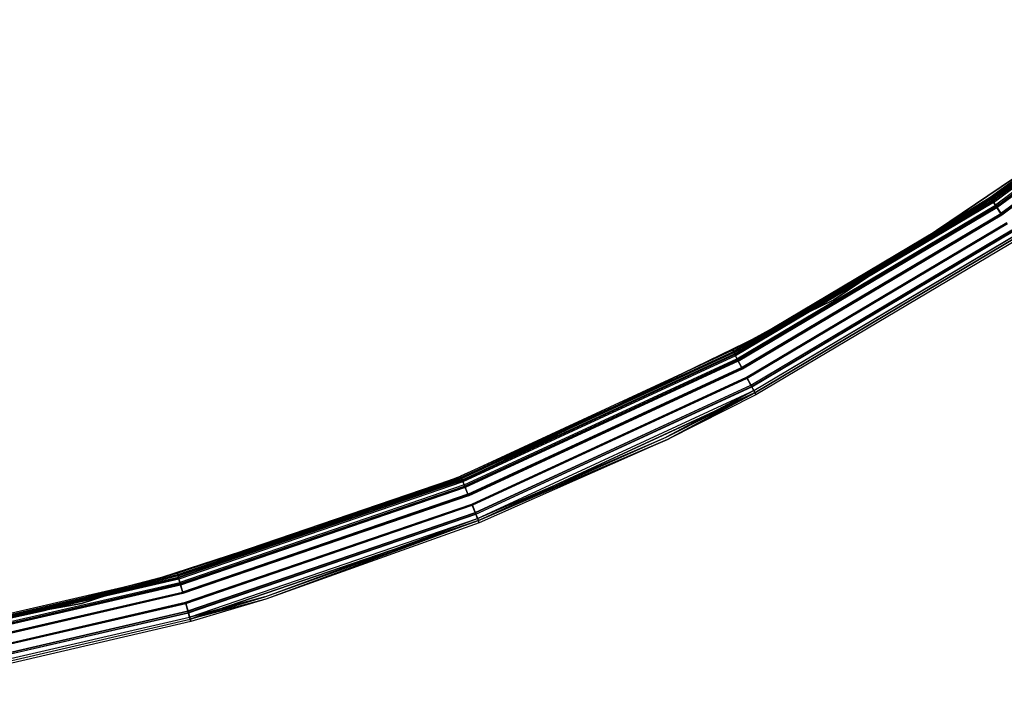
# Model space of a CAD drawing. Extents: x 3 to 49, y 3 to 103.
# Tile 47 of 101: x 31.02 to 38.65, y 3.46 to 8.65. Entities that reach past the tile are written whole.
import ezdxf

# ---------------------------------------------------------------- set-up
doc = ezdxf.new("R2010")
doc.units = 0
doc.header["$LTSCALE"] = 2.54
doc.layers.get('0').update_dxf_attribs({"linetype": 'CONTINUOUS'})

# ---------------------------------------------------------------- blocks, each defined once
blk = doc.blocks.new('HOTEL-MOOD-11782-11790_STL')
at = {"color": 0}
for p, q in [((40.4134, 8.6522, 122.6863), (38.5492, 7.2664, 122.6863)), ((40.4134, 8.6522, 122.6863), (38.5492, 7.2664, 122.6863)), ((40.418, 8.6465, 152.7797), (38.5533, 7.2603, 152.7797)), ((40.418, 8.6465, 152.7797), (38.5533, 7.2603, 152.7797)), ((38.5596, 7.2508, 122.6042), (40.4253, 8.6377, 122.6042)), ((38.5596, 7.2508, 122.6042), (40.4253, 8.6377, 122.6042)), ((38.5603, 7.2498, 122.6863), (40.4261, 8.6367, 122.6863)), ((38.5603, 7.2498, 122.6863), (40.4261, 8.6367, 122.6863)), ((38.5633, 7.2453, 152.771), (40.4295, 8.6326, 152.771)), ((38.5633, 7.2453, 152.771), (40.4295, 8.6326, 152.771)), ((38.5696, 7.2358, 122.6129), (40.4368, 8.6238, 122.6129)), ((38.5696, 7.2358, 122.6129), (40.4368, 8.6238, 122.6129)), ((40.4526, 8.6047, 152.8475), (38.5834, 7.2152, 152.8475)), ((40.4526, 8.6047, 152.8475), (38.5834, 7.2152, 152.8475)), ((38.5887, 7.2072, 122.5385), (40.4587, 8.5973, 122.5385)), ((38.5887, 7.2072, 122.5385), (40.4587, 8.5973, 122.5385)), ((38.5903, 7.2049, 152.8319), (40.4605, 8.5951, 152.8319)), ((38.5903, 7.2049, 152.8319), (40.4605, 8.5951, 152.8319)), ((38.5956, 7.1968, 122.5541), (40.4667, 8.5877, 122.5541)), ((38.5956, 7.1968, 122.5541), (40.4667, 8.5877, 122.5541)), ((40.5024, 8.5444, 152.8851), (38.6267, 7.1501, 152.8851)), ((40.5024, 8.5444, 152.8851), (38.6267, 7.1501, 152.8851)), ((38.6292, 7.1464, 152.8656), (40.5052, 8.541, 152.8656)), ((38.6292, 7.1464, 152.8656), (40.5052, 8.541, 152.8656)), ((38.6307, 7.1441, 122.5019), (40.507, 8.5389, 122.5019)), ((38.6307, 7.1441, 122.5019), (40.507, 8.5389, 122.5019)), ((38.6332, 7.1404, 122.5214), (40.5098, 8.5354, 122.5214)), ((38.6332, 7.1404, 122.5214), (40.5098, 8.5354, 122.5214)), ((38.5425, 7.2765, 152.6951), (40.0488, 8.3726, 152.6951)), ((38.5425, 7.2765, 152.6951), (40.0488, 8.3726, 152.6951)), ((38.5533, 7.2603, 152.7797), (40.0488, 8.3726, 152.6951)), ((38.5533, 7.2603, 152.7797), (40.0488, 8.3726, 152.6951)), ((40.0613, 8.3569, 152.6951), (38.5536, 7.2598, 152.6951)), ((40.0613, 8.3569, 152.6951), (38.5536, 7.2598, 152.6951)), ((38.5633, 7.2453, 152.771), (40.0613, 8.3569, 152.6951)), ((38.5633, 7.2453, 152.771), (40.0613, 8.3569, 152.6951)), ((37.332, 6.4824, 122.7154), (39.9441, 8.2443, 122.7154)), ((39.9441, 8.2443, 122.6954), (37.332, 6.4824, 122.6954)), ((37.332, 6.4824, 122.7154), (39.9441, 8.2443, 122.7154)), ((39.9441, 8.2443, 122.6954), (37.332, 6.4824, 122.6954)), ((38.5492, 7.2664, 122.6863), (36.5525, 6.0797, 122.6863)), ((38.5492, 7.2664, 122.6863), (36.5525, 6.0797, 122.6863)), ((36.5559, 6.0732, 152.7797), (38.5533, 7.2603, 152.7797)), ((36.5559, 6.0732, 152.7797), (38.5533, 7.2603, 152.7797)), ((36.5612, 6.0631, 122.6042), (38.5596, 7.2508, 122.6042)), ((36.5612, 6.0631, 122.6042), (38.5596, 7.2508, 122.6042)), ((36.5618, 6.062, 122.6863), (38.5603, 7.2498, 122.6863)), ((36.5618, 6.062, 122.6863), (38.5603, 7.2498, 122.6863)), ((37.327, 6.5211, 152.6951), (38.5425, 7.2765, 152.6951)), ((37.327, 6.5211, 152.6951), (38.5425, 7.2765, 152.6951)), ((37.327, 6.5211, 152.6951), (38.5533, 7.2603, 152.7797)), ((37.327, 6.5211, 152.6951), (38.5533, 7.2603, 152.7797)), ((38.5536, 7.2598, 152.6951), (37.337, 6.5038, 152.6951)), ((38.5536, 7.2598, 152.6951), (37.337, 6.5038, 152.6951)), ((38.5536, 7.2598, 152.6951), (38.5425, 7.2765, 152.6951)), ((38.5536, 7.2598, 152.6951), (38.5425, 7.2765, 152.6951)), ((38.5425, 7.2765, 152.6951), (38.5533, 7.2603, 152.7797)), ((38.5425, 7.2765, 152.6951), (38.5533, 7.2603, 152.7797)), ((38.5492, 7.2664, 122.6863), (38.5596, 7.2508, 122.6042)), ((38.5492, 7.2664, 122.6863), (38.5596, 7.2508, 122.6042)), ((38.5533, 7.2603, 152.7797), (38.5834, 7.2152, 152.8475)), ((38.5533, 7.2603, 152.7797), (38.5834, 7.2152, 152.8475)), ((38.5536, 7.2598, 152.6951), (38.5633, 7.2453, 152.771)), ((38.5536, 7.2598, 152.6951), (38.5633, 7.2453, 152.771)), ((38.5596, 7.2508, 122.6042), (38.5887, 7.2072, 122.5385)), ((38.5596, 7.2508, 122.6042), (38.5887, 7.2072, 122.5385)), ((38.5696, 7.2358, 122.6129), (38.5603, 7.2498, 122.6863)), ((38.5696, 7.2358, 122.6129), (38.5603, 7.2498, 122.6863)), ((36.5643, 6.0573, 152.771), (38.5633, 7.2453, 152.771)), ((36.5643, 6.0573, 152.771), (38.5633, 7.2453, 152.771)), ((38.5696, 7.2358, 122.6129), (36.5696, 6.0472, 122.6129)), ((38.5696, 7.2358, 122.6129), (36.5696, 6.0472, 122.6129)), ((36.5812, 6.0253, 152.8475), (38.5834, 7.2152, 152.8475)), ((36.5812, 6.0253, 152.8475), (38.5834, 7.2152, 152.8475)), ((36.5857, 6.0167, 122.5385), (38.5887, 7.2072, 122.5385)), ((36.5857, 6.0167, 122.5385), (38.5887, 7.2072, 122.5385)), ((36.587, 6.0142, 152.8319), (38.5903, 7.2049, 152.8319)), ((36.587, 6.0142, 152.8319), (38.5903, 7.2049, 152.8319)), ((36.5915, 6.0057, 122.5541), (38.5956, 7.1968, 122.5541)), ((36.5915, 6.0057, 122.5541), (38.5956, 7.1968, 122.5541)), ((38.5633, 7.2453, 152.771), (37.337, 6.5038, 152.6951)), ((38.5633, 7.2453, 152.771), (37.337, 6.5038, 152.6951)), ((38.5903, 7.2049, 152.8319), (38.5633, 7.2453, 152.771)), ((38.5903, 7.2049, 152.8319), (38.5633, 7.2453, 152.771)), ((38.5696, 7.2358, 122.6129), (38.5956, 7.1968, 122.5541)), ((38.5696, 7.2358, 122.6129), (38.5956, 7.1968, 122.5541)), ((38.5834, 7.2152, 152.8475), (38.6267, 7.1501, 152.8851)), ((38.5834, 7.2152, 152.8475), (38.6267, 7.1501, 152.8851)), ((38.5887, 7.2072, 122.5385), (38.6307, 7.1441, 122.5019)), ((38.5887, 7.2072, 122.5385), (38.6307, 7.1441, 122.5019)), ((38.6292, 7.1464, 152.8656), (38.5903, 7.2049, 152.8319)), ((38.6292, 7.1464, 152.8656), (38.5903, 7.2049, 152.8319)), ((38.5956, 7.1968, 122.5541), (38.6332, 7.1404, 122.5214)), ((38.5956, 7.1968, 122.5541), (38.6332, 7.1404, 122.5214)), ((36.6176, 5.9561, 152.8851), (38.6267, 7.1501, 152.8851)), ((36.6176, 5.9561, 152.8851), (38.6267, 7.1501, 152.8851)), ((38.6292, 7.1464, 152.8656), (36.6197, 5.9521, 152.8656)), ((38.6292, 7.1464, 152.8656), (36.6197, 5.9521, 152.8656)), ((36.621, 5.9496, 122.5019), (38.6307, 7.1441, 122.5019)), ((36.621, 5.9496, 122.5019), (38.6307, 7.1441, 122.5019)), ((36.6231, 5.9457, 122.5214), (38.6332, 7.1404, 122.5214)), ((36.6231, 5.9457, 122.5214), (38.6332, 7.1404, 122.5214)), ((36.656, 5.8832, 152.8656), (38.6724, 7.0816, 152.8656)), ((36.656, 5.8832, 152.8656), (38.6724, 7.0816, 152.8656)), ((36.6581, 5.8793, 152.8851), (38.6749, 7.0779, 152.8851)), ((36.6581, 5.8793, 152.8851), (38.6749, 7.0779, 152.8851)), ((36.6581, 5.8791, 122.5214), (38.6749, 7.0778, 122.5214)), ((36.6581, 5.8791, 122.5214), (38.6749, 7.0778, 122.5214)), ((36.6602, 5.8752, 122.5019), (38.6774, 7.0741, 122.5019)), ((36.6602, 5.8752, 122.5019), (38.6774, 7.0741, 122.5019)), ((36.6887, 5.8211, 152.8317), (38.7113, 7.0232, 152.8317)), ((36.6887, 5.8211, 152.8317), (38.7113, 7.0232, 152.8317)), ((36.6897, 5.8192, 122.5541), (38.7125, 7.0214, 122.5541)), ((36.6897, 5.8192, 122.5541), (38.7125, 7.0214, 122.5541)), ((36.6945, 5.8101, 152.8474), (38.7182, 7.0128, 152.8474)), ((36.6945, 5.8101, 152.8474), (38.7182, 7.0128, 152.8474)), ((36.6955, 5.8081, 122.5385), (38.7194, 7.011, 122.5385)), ((36.6955, 5.8081, 122.5385), (38.7194, 7.011, 122.5385)), ((36.7113, 5.7782, 152.7708), (38.7382, 6.9828, 152.7708)), ((36.7113, 5.7782, 152.7708), (38.7382, 6.9828, 152.7708)), ((36.7116, 5.7777, 122.6129), (38.7385, 6.9823, 122.6129)), ((36.7116, 5.7777, 122.6129), (38.7385, 6.9823, 122.6129)), ((36.7194, 5.7628, 122.6863), (38.7478, 6.9684, 122.6863)), ((36.7194, 5.7628, 152.6949), (38.7478, 6.9684, 152.6949)), ((36.7194, 5.7628, 122.6863), (38.7478, 6.9684, 122.6863)), ((36.7194, 5.7628, 152.6949), (38.7478, 6.9684, 152.6949)), ((36.7197, 5.7622, 152.7795), (38.7482, 6.9678, 152.7795)), ((36.7197, 5.7622, 152.7795), (38.7482, 6.9678, 152.7795)), ((36.72, 5.7617, 122.6042), (38.7485, 6.9673, 122.6042)), ((36.72, 5.7617, 122.6042), (38.7485, 6.9673, 122.6042)), ((38.7589, 6.9518, 122.6863), (36.7287, 5.7451, 122.6863)), ((38.7589, 6.9518, 152.6949), (36.7287, 5.7451, 152.6949)), ((38.7589, 6.9518, 122.6863), (36.7287, 5.7451, 122.6863)), ((38.7589, 6.9518, 152.6949), (36.7287, 5.7451, 152.6949)), ((36.5469, 6.0904, 152.6951), (37.327, 6.5211, 152.6951)), ((36.5469, 6.0904, 152.6951), (37.327, 6.5211, 152.6951)), ((36.5559, 6.0732, 152.7797), (37.327, 6.5211, 152.6951)), ((36.5559, 6.0732, 152.7797), (37.327, 6.5211, 152.6951)), ((37.337, 6.5038, 152.6951), (36.5562, 6.0727, 152.6951)), ((37.337, 6.5038, 152.6951), (36.5562, 6.0727, 152.6951)), ((36.5643, 6.0573, 152.771), (37.337, 6.5038, 152.6951)), ((36.5643, 6.0573, 152.771), (37.337, 6.5038, 152.6951)), ((34.5, 5.1012, 122.7154), (37.332, 6.4824, 122.7154)), ((37.332, 6.4824, 122.6954), (34.5, 5.1012, 122.6954)), ((34.5, 5.1012, 122.7154), (37.332, 6.4824, 122.7154)), ((37.332, 6.4824, 122.6954), (34.5, 5.1012, 122.6954)), ((37.332, 6.4824, 122.7154), (37.332, 6.4824, 122.6954)), ((37.332, 6.4824, 122.7154), (37.332, 6.4824, 122.6954)), ((34.4399, 5.1158, 152.6951), (36.5469, 6.0904, 152.6951)), ((34.4399, 5.1158, 152.6951), (36.5469, 6.0904, 152.6951)), ((36.5562, 6.0727, 152.6951), (34.4399, 5.1158, 152.6951)), ((36.5562, 6.0727, 152.6951), (34.4399, 5.1158, 152.6951)), ((36.5525, 6.0797, 122.6863), (34.4444, 5.1046, 122.6863)), ((36.5525, 6.0797, 122.6863), (34.4444, 5.1046, 122.6863)), ((34.4471, 5.0978, 152.7797), (36.5559, 6.0732, 152.7797)), ((34.4471, 5.0978, 152.7797), (36.5559, 6.0732, 152.7797)), ((36.5562, 6.0727, 152.6951), (34.4473, 5.0972, 152.6951)), ((36.5562, 6.0727, 152.6951), (34.4473, 5.0972, 152.6951)), ((34.4513, 5.0872, 122.6042), (36.5612, 6.0631, 122.6042)), ((34.4513, 5.0872, 122.6042), (36.5612, 6.0631, 122.6042)), ((34.4518, 5.086, 122.6863), (36.5618, 6.062, 122.6863)), ((34.4518, 5.086, 122.6863), (36.5618, 6.062, 122.6863)), ((34.4538, 5.081, 152.771), (36.5643, 6.0573, 152.771)), ((34.4538, 5.081, 152.771), (36.5643, 6.0573, 152.771)), ((36.5696, 6.0472, 122.6129), (34.458, 5.0705, 122.6129)), ((36.5696, 6.0472, 122.6129), (34.458, 5.0705, 122.6129)), ((36.5469, 6.0904, 152.6951), (36.5559, 6.0732, 152.7797)), ((36.5469, 6.0904, 152.6951), (36.5559, 6.0732, 152.7797)), ((36.5525, 6.0797, 122.6863), (36.5612, 6.0631, 122.6042)), ((36.5525, 6.0797, 122.6863), (36.5612, 6.0631, 122.6042)), ((36.5559, 6.0732, 152.7797), (36.5812, 6.0253, 152.8475)), ((36.5559, 6.0732, 152.7797), (36.5812, 6.0253, 152.8475)), ((36.5562, 6.0727, 152.6951), (36.5643, 6.0573, 152.771)), ((36.5562, 6.0727, 152.6951), (36.5643, 6.0573, 152.771)), ((36.5612, 6.0631, 122.6042), (36.5857, 6.0167, 122.5385)), ((36.5612, 6.0631, 122.6042), (36.5857, 6.0167, 122.5385)), ((36.5618, 6.062, 122.6863), (36.5696, 6.0472, 122.6129)), ((36.5618, 6.062, 122.6863), (36.5696, 6.0472, 122.6129)), ((36.587, 6.0142, 152.8319), (36.5643, 6.0573, 152.771)), ((36.587, 6.0142, 152.8319), (36.5643, 6.0573, 152.771)), ((36.5696, 6.0472, 122.6129), (36.5915, 6.0057, 122.5541)), ((36.5696, 6.0472, 122.6129), (36.5915, 6.0057, 122.5541)), ((34.4673, 5.0475, 152.8475), (36.5812, 6.0253, 152.8475)), ((34.4673, 5.0475, 152.8475), (36.5812, 6.0253, 152.8475)), ((34.4709, 5.0385, 122.5385), (36.5857, 6.0167, 122.5385)), ((34.4709, 5.0385, 122.5385), (36.5857, 6.0167, 122.5385)), ((36.587, 6.0142, 152.8319), (34.4719, 5.0359, 152.8319)), ((36.587, 6.0142, 152.8319), (34.4719, 5.0359, 152.8319)), ((36.5915, 6.0057, 122.5541), (34.4755, 5.0269, 122.5541)), ((36.5915, 6.0057, 122.5541), (34.4755, 5.0269, 122.5541)), ((34.4964, 4.9749, 152.8851), (36.6176, 5.9561, 152.8851)), ((34.4964, 4.9749, 152.8851), (36.6176, 5.9561, 152.8851)), ((34.4981, 4.9708, 152.8656), (36.6197, 5.9521, 152.8656)), ((34.4981, 4.9708, 152.8656), (36.6197, 5.9521, 152.8656)), ((36.5812, 6.0253, 152.8475), (36.6176, 5.9561, 152.8851)), ((36.5812, 6.0253, 152.8475), (36.6176, 5.9561, 152.8851)), ((36.5857, 6.0167, 122.5385), (36.621, 5.9496, 122.5019)), ((36.5857, 6.0167, 122.5385), (36.621, 5.9496, 122.5019)), ((36.587, 6.0142, 152.8319), (36.6197, 5.9521, 152.8656)), ((36.587, 6.0142, 152.8319), (36.6197, 5.9521, 152.8656)), ((36.5915, 6.0057, 122.5541), (36.6231, 5.9457, 122.5214)), ((36.5915, 6.0057, 122.5541), (36.6231, 5.9457, 122.5214)), ((34.4991, 4.9682, 122.5019), (36.621, 5.9496, 122.5019)), ((34.4991, 4.9682, 122.5019), (36.621, 5.9496, 122.5019)), ((34.5008, 4.964, 122.5214), (36.6231, 5.9457, 122.5214)), ((34.5008, 4.964, 122.5214), (36.6231, 5.9457, 122.5214)), ((34.5271, 4.8985, 152.8656), (36.656, 5.8832, 152.8656)), ((34.5271, 4.8985, 152.8656), (36.656, 5.8832, 152.8656)), ((34.5288, 4.8943, 152.8851), (36.6581, 5.8793, 152.8851)), ((34.5288, 4.8943, 152.8851), (36.6581, 5.8793, 152.8851)), ((34.5288, 4.8942, 122.5214), (36.6581, 5.8791, 122.5214)), ((34.5288, 4.8942, 122.5214), (36.6581, 5.8791, 122.5214)), ((34.5305, 4.8901, 122.5019), (36.6602, 5.8752, 122.5019)), ((34.5305, 4.8901, 122.5019), (36.6602, 5.8752, 122.5019)), ((36.6887, 5.8211, 152.8317), (36.656, 5.8832, 152.8656)), ((36.6887, 5.8211, 152.8317), (36.656, 5.8832, 152.8656)), ((36.6581, 5.8793, 152.8851), (36.6945, 5.8101, 152.8474)), ((36.6581, 5.8793, 152.8851), (36.6945, 5.8101, 152.8474)), ((36.6581, 5.8791, 122.5214), (36.6897, 5.8192, 122.5541)), ((36.6581, 5.8791, 122.5214), (36.6897, 5.8192, 122.5541)), ((36.6602, 5.8752, 122.5019), (36.6955, 5.8081, 122.5385)), ((36.6602, 5.8752, 122.5019), (36.6955, 5.8081, 122.5385)), ((34.5532, 4.8334, 152.8317), (36.6887, 5.8211, 152.8317)), ((34.5532, 4.8334, 152.8317), (36.6887, 5.8211, 152.8317)), ((34.5541, 4.8313, 122.5541), (36.6897, 5.8192, 122.5541)), ((34.5541, 4.8313, 122.5541), (36.6897, 5.8192, 122.5541)), ((34.5579, 4.8218, 152.8474), (36.6945, 5.8101, 152.8474)), ((34.5579, 4.8218, 152.8474), (36.6945, 5.8101, 152.8474)), ((34.5587, 4.8197, 122.5385), (36.6955, 5.8081, 122.5385)), ((34.5587, 4.8197, 122.5385), (36.6955, 5.8081, 122.5385)), ((36.7113, 5.7782, 152.7708), (36.6887, 5.8211, 152.8317)), ((36.7113, 5.7782, 152.7708), (36.6887, 5.8211, 152.8317)), ((36.6897, 5.8192, 122.5541), (36.7116, 5.7777, 122.6129)), ((36.6897, 5.8192, 122.5541), (36.7116, 5.7777, 122.6129)), ((36.6945, 5.8101, 152.8474), (36.7197, 5.7622, 152.7795)), ((36.6945, 5.8101, 152.8474), (36.7197, 5.7622, 152.7795)), ((36.6955, 5.8081, 122.5385), (36.72, 5.7617, 122.6042)), ((36.6955, 5.8081, 122.5385), (36.72, 5.7617, 122.6042)), ((34.5713, 4.7883, 152.7708), (36.7113, 5.7782, 152.7708)), ((34.5713, 4.7883, 152.7708), (36.7113, 5.7782, 152.7708)), ((34.5715, 4.7878, 122.6129), (36.7116, 5.7777, 122.6129)), ((34.5715, 4.7878, 122.6129), (36.7116, 5.7777, 122.6129)), ((34.578, 4.7716, 152.7795), (36.7197, 5.7622, 152.7795)), ((34.578, 4.7716, 152.7795), (36.7197, 5.7622, 152.7795)), ((34.5782, 4.771, 122.6042), (36.72, 5.7617, 122.6042)), ((34.5782, 4.771, 122.6042), (36.72, 5.7617, 122.6042)), ((36.0335, 5.4162, 152.6949), (36.7113, 5.7782, 152.7708)), ((36.0335, 5.4162, 152.6949), (36.7113, 5.7782, 152.7708)), ((36.7116, 5.7777, 122.6129), (36.0335, 5.4162, 122.6863)), ((36.7116, 5.7777, 122.6129), (36.0335, 5.4162, 122.6863)), ((36.0335, 5.4162, 122.6863), (36.7194, 5.7628, 122.6863)), ((36.0335, 5.4162, 152.6949), (36.7194, 5.7628, 152.6949)), ((36.0335, 5.4162, 122.6863), (36.7194, 5.7628, 122.6863)), ((36.0335, 5.4162, 152.6949), (36.7194, 5.7628, 152.6949)), ((36.7197, 5.7622, 152.7795), (36.0422, 5.3982, 152.6949)), ((36.7197, 5.7622, 152.7795), (36.0422, 5.3982, 152.6949)), ((36.0422, 5.3982, 122.6863), (36.72, 5.7617, 122.6042)), ((36.0422, 5.3982, 122.6863), (36.72, 5.7617, 122.6042)), ((36.7287, 5.7451, 122.6863), (36.0422, 5.3982, 122.6863)), ((36.7287, 5.7451, 152.6949), (36.0422, 5.3982, 152.6949)), ((36.7287, 5.7451, 122.6863), (36.0422, 5.3982, 122.6863)), ((36.7287, 5.7451, 152.6949), (36.0422, 5.3982, 152.6949)), ((36.7194, 5.7628, 152.6949), (36.7113, 5.7782, 152.7708)), ((36.7194, 5.7628, 152.6949), (36.7113, 5.7782, 152.7708)), ((36.7116, 5.7777, 122.6129), (36.7194, 5.7628, 122.6863)), ((36.7116, 5.7777, 122.6129), (36.7194, 5.7628, 122.6863)), ((36.7194, 5.7628, 152.6949), (36.7194, 5.7628, 122.6863)), ((36.7194, 5.7628, 152.6949), (36.7194, 5.7628, 122.6863)), ((36.7287, 5.7451, 152.6949), (36.7197, 5.7622, 152.7795)), ((36.7287, 5.7451, 152.6949), (36.7197, 5.7622, 152.7795)), ((36.7287, 5.7451, 122.6863), (36.72, 5.7617, 122.6042)), ((36.7287, 5.7451, 122.6863), (36.72, 5.7617, 122.6042)), ((36.7287, 5.7451, 152.6949), (36.7287, 5.7451, 122.6863)), ((36.7287, 5.7451, 152.6949), (36.7287, 5.7451, 122.6863)), ((34.5713, 4.7883, 152.7708), (36.0335, 5.4162, 152.6949)), ((34.5713, 4.7883, 152.7708), (36.0335, 5.4162, 152.6949)), ((34.5715, 4.7878, 122.6129), (36.0335, 5.4162, 122.6863)), ((34.5715, 4.7878, 122.6129), (36.0335, 5.4162, 122.6863)), ((34.5778, 4.7722, 122.6863), (36.0335, 5.4162, 122.6863)), ((34.5778, 4.7722, 152.6949), (36.0335, 5.4162, 152.6949)), ((34.5778, 4.7722, 122.6863), (36.0335, 5.4162, 122.6863)), ((34.5778, 4.7722, 152.6949), (36.0335, 5.4162, 152.6949)), ((34.578, 4.7716, 152.7795), (36.0422, 5.3982, 152.6949)), ((34.578, 4.7716, 152.7795), (36.0422, 5.3982, 152.6949)), ((36.0422, 5.3982, 122.6863), (34.5782, 4.771, 122.6042)), ((36.0422, 5.3982, 122.6863), (34.5782, 4.771, 122.6042)), ((36.0422, 5.3982, 122.6863), (34.5852, 4.7537, 122.6863)), ((36.0422, 5.3982, 152.6949), (34.5852, 4.7537, 152.6949)), ((36.0422, 5.3982, 122.6863), (34.5852, 4.7537, 122.6863)), ((36.0422, 5.3982, 152.6949), (34.5852, 4.7537, 152.6949)), ((36.0335, 5.4162, 152.6949), (36.0335, 5.4162, 122.6863)), ((36.0335, 5.4162, 152.6949), (36.0335, 5.4162, 122.6863)), ((36.0422, 5.3982, 152.6949), (36.0422, 5.3982, 122.6863)), ((36.0422, 5.3982, 152.6949), (36.0422, 5.3982, 122.6863)), ((34.3646, 5.0857, 152.6951), (34.4399, 5.1158, 152.6951)), ((34.3646, 5.0857, 152.6951), (34.4399, 5.1158, 152.6951)), ((34.4399, 5.1158, 152.6951), (34.4471, 5.0978, 152.7797)), ((34.4399, 5.1158, 152.6951), (34.4471, 5.0978, 152.7797)), ((31.5035, 4.1276, 122.7154), (34.5, 5.1012, 122.7154)), ((34.5, 5.1012, 122.6954), (31.5035, 4.1276, 122.6954)), ((31.5035, 4.1276, 122.7154), (34.5, 5.1012, 122.7154)), ((34.5, 5.1012, 122.6954), (31.5035, 4.1276, 122.6954)), ((32.2438, 4.363, 152.6951), (34.3646, 5.0857, 152.6951)), ((32.2438, 4.363, 152.6951), (34.3646, 5.0857, 152.6951)), ((34.372, 5.0671, 152.6951), (32.2438, 4.363, 152.6951)), ((34.372, 5.0671, 152.6951), (32.2438, 4.363, 152.6951)), ((34.4444, 5.1046, 122.6863), (32.2471, 4.3514, 122.6863)), ((34.4444, 5.1046, 122.6863), (32.2471, 4.3514, 122.6863)), ((34.4471, 5.0978, 152.7797), (32.2491, 4.3443, 152.7797)), ((34.4471, 5.0978, 152.7797), (32.2491, 4.3443, 152.7797)), ((32.2491, 4.3443, 152.7797), (34.3646, 5.0857, 152.6951)), ((32.2491, 4.3443, 152.7797), (34.3646, 5.0857, 152.6951)), ((32.2493, 4.3438, 152.6951), (34.4538, 5.081, 152.771)), ((32.2493, 4.3438, 152.6951), (34.4538, 5.081, 152.771)), ((34.372, 5.0671, 152.6951), (32.2493, 4.3438, 152.6951)), ((34.372, 5.0671, 152.6951), (32.2493, 4.3438, 152.6951)), ((32.2523, 4.3334, 122.6042), (34.4513, 5.0872, 122.6042)), ((32.2523, 4.3334, 122.6042), (34.4513, 5.0872, 122.6042)), ((32.2526, 4.3321, 122.6863), (34.4518, 5.086, 122.6863)), ((32.2526, 4.3321, 122.6863), (34.4518, 5.086, 122.6863)), ((34.4538, 5.081, 152.771), (32.2541, 4.327, 152.771)), ((34.4538, 5.081, 152.771), (32.2541, 4.327, 152.771)), ((34.458, 5.0705, 122.6129), (32.2572, 4.316, 122.6129)), ((34.458, 5.0705, 122.6129), (32.2572, 4.316, 122.6129)), ((34.4673, 5.0475, 152.8475), (32.264, 4.2922, 152.8475)), ((34.4673, 5.0475, 152.8475), (32.264, 4.2922, 152.8475)), ((32.2667, 4.2829, 122.5385), (34.4709, 5.0385, 122.5385)), ((32.2667, 4.2829, 122.5385), (34.4709, 5.0385, 122.5385)), ((32.2675, 4.2803, 152.8319), (34.4719, 5.0359, 152.8319)), ((32.2675, 4.2803, 152.8319), (34.4719, 5.0359, 152.8319)), ((34.4471, 5.0978, 152.7797), (34.3646, 5.0857, 152.6951)), ((34.4471, 5.0978, 152.7797), (34.3646, 5.0857, 152.6951)), ((34.4473, 5.0972, 152.6951), (34.372, 5.0671, 152.6951)), ((34.4473, 5.0972, 152.6951), (34.372, 5.0671, 152.6951)), ((34.372, 5.0671, 152.6951), (34.4538, 5.081, 152.771)), ((34.372, 5.0671, 152.6951), (34.4538, 5.081, 152.771)), ((34.4444, 5.1046, 122.6863), (34.4513, 5.0872, 122.6042)), ((34.4444, 5.1046, 122.6863), (34.4513, 5.0872, 122.6042)), ((34.4471, 5.0978, 152.7797), (34.4673, 5.0475, 152.8475)), ((34.4471, 5.0978, 152.7797), (34.4673, 5.0475, 152.8475)), ((34.4473, 5.0972, 152.6951), (34.4538, 5.081, 152.771)), ((34.4473, 5.0972, 152.6951), (34.4538, 5.081, 152.771)), ((34.4513, 5.0872, 122.6042), (34.4709, 5.0385, 122.5385)), ((34.4513, 5.0872, 122.6042), (34.4709, 5.0385, 122.5385)), ((34.4518, 5.086, 122.6863), (34.458, 5.0705, 122.6129)), ((34.4518, 5.086, 122.6863), (34.458, 5.0705, 122.6129)), ((34.4538, 5.081, 152.771), (34.4719, 5.0359, 152.8319)), ((34.4538, 5.081, 152.771), (34.4719, 5.0359, 152.8319)), ((34.458, 5.0705, 122.6129), (34.4755, 5.0269, 122.5541)), ((34.458, 5.0705, 122.6129), (34.4755, 5.0269, 122.5541)), ((34.4673, 5.0475, 152.8475), (34.4964, 4.9749, 152.8851)), ((34.4673, 5.0475, 152.8475), (34.4964, 4.9749, 152.8851)), ((34.4709, 5.0385, 122.5385), (34.4991, 4.9682, 122.5019)), ((34.4709, 5.0385, 122.5385), (34.4991, 4.9682, 122.5019)), ((34.4981, 4.9708, 152.8656), (34.4719, 5.0359, 152.8319)), ((34.4981, 4.9708, 152.8656), (34.4719, 5.0359, 152.8319)), ((34.5, 5.1012, 122.7154), (34.5, 5.1012, 122.6954)), ((34.5, 5.1012, 122.7154), (34.5, 5.1012, 122.6954)), ((34.4755, 5.0269, 122.5541), (32.2701, 4.271, 122.5541)), ((34.4755, 5.0269, 122.5541), (32.2701, 4.271, 122.5541)), ((34.4964, 4.9749, 152.8851), (32.2856, 4.217, 152.8851)), ((34.4964, 4.9749, 152.8851), (32.2856, 4.217, 152.8851)), ((32.2868, 4.2128, 152.8656), (34.4981, 4.9708, 152.8656)), ((32.2868, 4.2128, 152.8656), (34.4981, 4.9708, 152.8656)), ((32.2876, 4.2101, 122.5019), (34.4991, 4.9682, 122.5019)), ((32.2876, 4.2101, 122.5019), (34.4991, 4.9682, 122.5019)), ((34.5008, 4.964, 122.5214), (32.2888, 4.2058, 122.5214)), ((34.5008, 4.964, 122.5214), (32.2888, 4.2058, 122.5214)), ((34.4755, 5.0269, 122.5541), (34.5008, 4.964, 122.5214)), ((34.4755, 5.0269, 122.5541), (34.5008, 4.964, 122.5214)), ((32.3082, 4.1379, 152.8656), (34.5271, 4.8985, 152.8656)), ((32.3082, 4.1379, 152.8656), (34.5271, 4.8985, 152.8656)), ((34.5288, 4.8943, 152.8851), (32.3094, 4.1336, 152.8851)), ((34.5288, 4.8943, 152.8851), (32.3094, 4.1336, 152.8851)), ((32.3095, 4.1334, 122.5214), (34.5288, 4.8942, 122.5214)), ((32.3095, 4.1334, 122.5214), (34.5288, 4.8942, 122.5214)), ((32.3107, 4.1292, 122.5019), (34.5305, 4.8901, 122.5019)), ((32.3107, 4.1292, 122.5019), (34.5305, 4.8901, 122.5019)), ((34.5532, 4.8334, 152.8317), (34.5271, 4.8985, 152.8656)), ((34.5532, 4.8334, 152.8317), (34.5271, 4.8985, 152.8656)), ((34.5288, 4.8943, 152.8851), (34.5579, 4.8218, 152.8474)), ((34.5288, 4.8943, 152.8851), (34.5579, 4.8218, 152.8474)), ((34.5288, 4.8942, 122.5214), (34.5541, 4.8313, 122.5541)), ((34.5288, 4.8942, 122.5214), (34.5541, 4.8313, 122.5541)), ((34.5305, 4.8901, 122.5019), (34.5587, 4.8197, 122.5385)), ((34.5305, 4.8901, 122.5019), (34.5587, 4.8197, 122.5385)), ((32.3275, 4.0704, 152.8317), (34.5532, 4.8334, 152.8317)), ((32.3275, 4.0704, 152.8317), (34.5532, 4.8334, 152.8317)), ((32.3281, 4.0683, 122.5541), (34.5541, 4.8313, 122.5541)), ((32.3281, 4.0683, 122.5541), (34.5541, 4.8313, 122.5541)), ((34.5579, 4.8218, 152.8474), (32.331, 4.0584, 152.8474)), ((34.5579, 4.8218, 152.8474), (32.331, 4.0584, 152.8474)), ((32.3316, 4.0563, 122.5385), (34.5587, 4.8197, 122.5385)), ((32.3316, 4.0563, 122.5385), (34.5587, 4.8197, 122.5385)), ((34.5713, 4.7883, 152.7708), (34.5532, 4.8334, 152.8317)), ((34.5713, 4.7883, 152.7708), (34.5532, 4.8334, 152.8317)), ((34.5541, 4.8313, 122.5541), (34.5715, 4.7878, 122.6129)), ((34.5541, 4.8313, 122.5541), (34.5715, 4.7878, 122.6129)), ((34.5579, 4.8218, 152.8474), (34.578, 4.7716, 152.7795)), ((34.5579, 4.8218, 152.8474), (34.578, 4.7716, 152.7795)), ((34.5587, 4.8197, 122.5385), (34.5782, 4.771, 122.6042)), ((34.5587, 4.8197, 122.5385), (34.5782, 4.771, 122.6042)), ((32.3409, 4.0237, 152.7708), (34.5713, 4.7883, 152.7708)), ((32.3409, 4.0237, 152.7708), (34.5713, 4.7883, 152.7708)), ((32.341, 4.0232, 122.6129), (34.5715, 4.7878, 122.6129)), ((32.341, 4.0232, 122.6129), (34.5715, 4.7878, 122.6129)), ((34.578, 4.7716, 152.7795), (32.3458, 4.0064, 152.7795)), ((34.578, 4.7716, 152.7795), (32.3458, 4.0064, 152.7795)), ((32.346, 4.0059, 122.6042), (34.5782, 4.771, 122.6042)), ((32.346, 4.0059, 122.6042), (34.5782, 4.771, 122.6042)), ((32.924, 4.1809, 152.6949), (34.5713, 4.7883, 152.7708)), ((32.924, 4.1809, 152.6949), (34.5713, 4.7883, 152.7708)), ((32.924, 4.1809, 122.6863), (34.5715, 4.7878, 122.6129)), ((32.924, 4.1809, 122.6863), (34.5715, 4.7878, 122.6129)), ((32.924, 4.1809, 122.6863), (34.5778, 4.7722, 122.6863)), ((32.924, 4.1809, 152.6949), (34.5778, 4.7722, 152.6949)), ((32.924, 4.1809, 122.6863), (34.5778, 4.7722, 122.6863)), ((32.924, 4.1809, 152.6949), (34.5778, 4.7722, 152.6949)), ((34.578, 4.7716, 152.7795), (32.93, 4.1618, 152.6949)), ((34.578, 4.7716, 152.7795), (32.93, 4.1618, 152.6949)), ((34.5782, 4.771, 122.6042), (32.93, 4.1618, 122.6863)), ((34.5782, 4.771, 122.6042), (32.93, 4.1618, 122.6863)), ((34.5852, 4.7537, 122.6863), (32.93, 4.1618, 122.6863)), ((34.5852, 4.7537, 152.6949), (32.93, 4.1618, 152.6949)), ((34.5852, 4.7537, 122.6863), (32.93, 4.1618, 122.6863)), ((34.5852, 4.7537, 152.6949), (32.93, 4.1618, 152.6949)), ((34.5778, 4.7722, 152.6949), (34.5713, 4.7883, 152.7708)), ((34.5778, 4.7722, 152.6949), (34.5713, 4.7883, 152.7708)), ((34.5778, 4.7722, 122.6863), (34.5715, 4.7878, 122.6129)), ((34.5778, 4.7722, 122.6863), (34.5715, 4.7878, 122.6129)), ((34.5778, 4.7722, 152.6949), (34.5778, 4.7722, 122.6863)), ((34.5778, 4.7722, 152.6949), (34.5778, 4.7722, 122.6863)), ((34.5852, 4.7537, 152.6949), (34.578, 4.7716, 152.7795)), ((34.5852, 4.7537, 152.6949), (34.578, 4.7716, 152.7795)), ((34.5852, 4.7537, 122.6863), (34.5782, 4.771, 122.6042)), ((34.5852, 4.7537, 122.6863), (34.5782, 4.771, 122.6042)), ((34.5852, 4.7537, 152.6949), (34.5852, 4.7537, 122.6863)), ((34.5852, 4.7537, 152.6949), (34.5852, 4.7537, 122.6863)), ((32.2471, 4.3514, 122.6863), (29.9841, 3.8281, 122.6863)), ((32.2471, 4.3514, 122.6863), (29.9841, 3.8281, 122.6863)), ((31.2248, 4.0969, 152.6951), (32.2438, 4.363, 152.6951)), ((31.2248, 4.0969, 152.6951), (32.2438, 4.363, 152.6951)), ((32.2438, 4.363, 152.6951), (32.2491, 4.3443, 152.7797)), ((32.2438, 4.363, 152.6951), (32.2491, 4.3443, 152.7797)), ((32.2471, 4.3514, 122.6863), (32.2523, 4.3334, 122.6042)), ((32.2471, 4.3514, 122.6863), (32.2523, 4.3334, 122.6042)), ((29.9853, 3.8209, 152.7797), (32.2491, 4.3443, 152.7797)), ((29.9853, 3.8209, 152.7797), (32.2491, 4.3443, 152.7797)), ((29.9873, 3.8097, 122.6042), (32.2523, 4.3334, 122.6042)), ((29.9873, 3.8097, 122.6042), (32.2523, 4.3334, 122.6042)), ((29.9876, 3.8084, 122.6863), (32.2526, 4.3321, 122.6863)), ((29.9876, 3.8084, 122.6863), (32.2526, 4.3321, 122.6863)), ((29.9885, 3.8031, 152.771), (32.2541, 4.327, 152.771)), ((29.9885, 3.8031, 152.771), (32.2541, 4.327, 152.771)), ((32.2572, 4.316, 122.6129), (29.9905, 3.7919, 122.6129)), ((32.2572, 4.316, 122.6129), (29.9905, 3.7919, 122.6129)), ((29.9948, 3.7675, 152.8475), (32.264, 4.2922, 152.8475)), ((29.9948, 3.7675, 152.8475), (32.264, 4.2922, 152.8475)), ((29.9965, 3.758, 122.5385), (32.2667, 4.2829, 122.5385)), ((29.9965, 3.758, 122.5385), (32.2667, 4.2829, 122.5385)), ((29.997, 3.7553, 152.8319), (32.2675, 4.2803, 152.8319)), ((29.997, 3.7553, 152.8319), (32.2675, 4.2803, 152.8319)), ((31.2248, 4.0969, 152.6951), (32.2491, 4.3443, 152.7797)), ((31.2248, 4.0969, 152.6951), (32.2491, 4.3443, 152.7797)), ((32.2493, 4.3438, 152.6951), (31.2248, 4.0969, 152.6951)), ((32.2493, 4.3438, 152.6951), (31.2248, 4.0969, 152.6951)), ((32.2493, 4.3438, 152.6951), (31.2294, 4.0775, 152.6951)), ((32.2493, 4.3438, 152.6951), (31.2294, 4.0775, 152.6951)), ((32.2541, 4.327, 152.771), (31.2294, 4.0775, 152.6951)), ((32.2541, 4.327, 152.771), (31.2294, 4.0775, 152.6951)), ((32.2491, 4.3443, 152.7797), (32.264, 4.2922, 152.8475)), ((32.2491, 4.3443, 152.7797), (32.264, 4.2922, 152.8475)), ((32.2493, 4.3438, 152.6951), (32.2541, 4.327, 152.771)), ((32.2493, 4.3438, 152.6951), (32.2541, 4.327, 152.771)), ((32.2523, 4.3334, 122.6042), (32.2667, 4.2829, 122.5385)), ((32.2523, 4.3334, 122.6042), (32.2667, 4.2829, 122.5385)), ((32.2526, 4.3321, 122.6863), (32.2572, 4.316, 122.6129)), ((32.2526, 4.3321, 122.6863), (32.2572, 4.316, 122.6129)), ((32.2675, 4.2803, 152.8319), (32.2541, 4.327, 152.771)), ((32.2675, 4.2803, 152.8319), (32.2541, 4.327, 152.771)), ((32.2572, 4.316, 122.6129), (32.2701, 4.271, 122.5541)), ((32.2572, 4.316, 122.6129), (32.2701, 4.271, 122.5541)), ((32.264, 4.2922, 152.8475), (32.2856, 4.217, 152.8851)), ((32.264, 4.2922, 152.8475), (32.2856, 4.217, 152.8851)), ((32.2667, 4.2829, 122.5385), (32.2876, 4.2101, 122.5019)), ((32.2667, 4.2829, 122.5385), (32.2876, 4.2101, 122.5019)), ((32.2868, 4.2128, 152.8656), (32.2675, 4.2803, 152.8319)), ((32.2868, 4.2128, 152.8656), (32.2675, 4.2803, 152.8319)), ((32.2701, 4.271, 122.5541), (29.9987, 3.7457, 122.5541)), ((32.2701, 4.271, 122.5541), (29.9987, 3.7457, 122.5541)), ((30.0085, 3.6905, 152.8851), (32.2856, 4.217, 152.8851)), ((30.0085, 3.6905, 152.8851), (32.2856, 4.217, 152.8851)), ((30.0093, 3.6861, 152.8656), (32.2868, 4.2128, 152.8656)), ((30.0093, 3.6861, 152.8656), (32.2868, 4.2128, 152.8656)), ((30.0098, 3.6834, 122.5019), (32.2876, 4.2101, 122.5019)), ((30.0098, 3.6834, 122.5019), (32.2876, 4.2101, 122.5019)), ((32.2888, 4.2058, 122.5214), (30.0105, 3.679, 122.5214)), ((32.2888, 4.2058, 122.5214), (30.0105, 3.679, 122.5214)), ((32.2701, 4.271, 122.5541), (32.2888, 4.2058, 122.5214)), ((32.2701, 4.271, 122.5541), (32.2888, 4.2058, 122.5214)), ((28.4005, 3.5804, 122.7154), (31.5035, 4.1276, 122.7154)), ((31.5035, 4.1276, 122.6954), (28.4005, 3.5804, 122.6954)), ((28.4005, 3.5804, 122.7154), (31.5035, 4.1276, 122.7154)), ((31.5035, 4.1276, 122.6954), (28.4005, 3.5804, 122.6954)), ((30.0229, 3.6094, 152.8656), (32.3082, 4.1379, 152.8656)), ((30.0229, 3.6094, 152.8656), (32.3082, 4.1379, 152.8656)), ((30.0237, 3.605, 152.8851), (32.3094, 4.1336, 152.8851)), ((30.0237, 3.605, 152.8851), (32.3094, 4.1336, 152.8851)), ((32.3095, 4.1334, 122.5214), (30.0237, 3.6049, 122.5214)), ((32.3095, 4.1334, 122.5214), (30.0237, 3.6049, 122.5214)), ((30.0245, 3.6005, 122.5019), (32.3107, 4.1292, 122.5019)), ((30.0245, 3.6005, 122.5019), (32.3107, 4.1292, 122.5019)), ((31.5035, 4.1276, 122.7154), (31.5035, 4.1276, 122.6954)), ((31.5035, 4.1276, 122.7154), (31.5035, 4.1276, 122.6954)), ((32.3275, 4.0704, 152.8317), (32.3082, 4.1379, 152.8656)), ((32.3275, 4.0704, 152.8317), (32.3082, 4.1379, 152.8656)), ((32.3094, 4.1336, 152.8851), (32.331, 4.0584, 152.8474)), ((32.3094, 4.1336, 152.8851), (32.331, 4.0584, 152.8474)), ((32.3095, 4.1334, 122.5214), (32.3281, 4.0683, 122.5541)), ((32.3095, 4.1334, 122.5214), (32.3281, 4.0683, 122.5541)), ((32.3107, 4.1292, 122.5019), (32.3316, 4.0563, 122.5385)), ((32.3107, 4.1292, 122.5019), (32.3316, 4.0563, 122.5385)), ((32.3409, 4.0237, 152.7708), (32.924, 4.1809, 152.6949)), ((32.3409, 4.0237, 152.7708), (32.924, 4.1809, 152.6949)), ((32.924, 4.1809, 122.6863), (32.341, 4.0232, 122.6129)), ((32.924, 4.1809, 122.6863), (32.341, 4.0232, 122.6129)), ((32.3456, 4.0071, 122.6863), (32.924, 4.1809, 122.6863)), ((32.3456, 4.0071, 152.6949), (32.924, 4.1809, 152.6949)), ((32.3456, 4.0071, 122.6863), (32.924, 4.1809, 122.6863)), ((32.3456, 4.0071, 152.6949), (32.924, 4.1809, 152.6949)), ((32.93, 4.1618, 152.6949), (32.3458, 4.0064, 152.7795)), ((32.93, 4.1618, 152.6949), (32.3458, 4.0064, 152.7795)), ((32.93, 4.1618, 122.6863), (32.346, 4.0059, 122.6042)), ((32.93, 4.1618, 122.6863), (32.346, 4.0059, 122.6042)), ((32.93, 4.1618, 122.6863), (32.3511, 3.9879, 122.6863)), ((32.93, 4.1618, 152.6949), (32.3511, 3.9879, 152.6949)), ((32.93, 4.1618, 122.6863), (32.3511, 3.9879, 122.6863)), ((32.93, 4.1618, 152.6949), (32.3511, 3.9879, 152.6949)), ((32.924, 4.1809, 152.6949), (32.924, 4.1809, 122.6863)), ((32.924, 4.1809, 152.6949), (32.924, 4.1809, 122.6863)), ((32.93, 4.1618, 152.6949), (32.93, 4.1618, 122.6863)), ((32.93, 4.1618, 152.6949), (32.93, 4.1618, 122.6863)), ((29.982, 3.84, 152.6951), (31.2248, 4.0969, 152.6951)), ((29.982, 3.84, 152.6951), (31.2248, 4.0969, 152.6951)), ((29.9853, 3.8209, 152.7797), (31.2248, 4.0969, 152.6951)), ((29.9853, 3.8209, 152.7797), (31.2248, 4.0969, 152.6951)), ((31.2294, 4.0775, 152.6951), (29.9854, 3.8203, 152.6951)), ((31.2294, 4.0775, 152.6951), (29.9854, 3.8203, 152.6951)), ((29.9885, 3.8031, 152.771), (31.2294, 4.0775, 152.6951)), ((29.9885, 3.8031, 152.771), (31.2294, 4.0775, 152.6951)), ((30.0352, 3.5404, 152.8317), (32.3275, 4.0704, 152.8317)), ((30.0352, 3.5404, 152.8317), (32.3275, 4.0704, 152.8317)), ((30.0355, 3.5382, 122.5541), (32.3281, 4.0683, 122.5541)), ((30.0355, 3.5382, 122.5541), (32.3281, 4.0683, 122.5541)), ((30.0373, 3.5281, 152.8474), (32.331, 4.0584, 152.8474)), ((30.0373, 3.5281, 152.8474), (32.331, 4.0584, 152.8474)), ((30.0377, 3.5259, 122.5385), (32.3316, 4.0563, 122.5385)), ((30.0377, 3.5259, 122.5385), (32.3316, 4.0563, 122.5385)), ((32.3409, 4.0237, 152.7708), (32.3275, 4.0704, 152.8317)), ((32.3409, 4.0237, 152.7708), (32.3275, 4.0704, 152.8317)), ((32.3281, 4.0683, 122.5541), (32.341, 4.0232, 122.6129)), ((32.3281, 4.0683, 122.5541), (32.341, 4.0232, 122.6129)), ((32.331, 4.0584, 152.8474), (32.3458, 4.0064, 152.7795)), ((32.331, 4.0584, 152.8474), (32.3458, 4.0064, 152.7795)), ((32.3316, 4.0563, 122.5385), (32.346, 4.0059, 122.6042)), ((32.3316, 4.0563, 122.5385), (32.346, 4.0059, 122.6042)), ((30.0436, 3.4926, 152.7708), (32.3409, 4.0237, 152.7708)), ((30.0436, 3.4926, 152.7708), (32.3409, 4.0237, 152.7708)), ((30.0437, 3.492, 122.6129), (32.341, 4.0232, 122.6129)), ((30.0437, 3.492, 122.6129), (32.341, 4.0232, 122.6129)), ((30.0467, 3.4755, 122.6863), (32.3456, 4.0071, 122.6863)), ((30.0467, 3.4755, 152.6949), (32.3456, 4.0071, 152.6949)), ((30.0467, 3.4755, 122.6863), (32.3456, 4.0071, 122.6863)), ((30.0467, 3.4755, 152.6949), (32.3456, 4.0071, 152.6949)), ((30.0468, 3.4748, 152.7795), (32.3458, 4.0064, 152.7795)), ((30.0468, 3.4748, 152.7795), (32.3458, 4.0064, 152.7795)), ((30.0469, 3.4742, 122.6042), (32.346, 4.0059, 122.6042)), ((30.0469, 3.4742, 122.6042), (32.346, 4.0059, 122.6042)), ((32.3511, 3.9879, 122.6863), (30.0502, 3.4558, 122.6863)), ((32.3511, 3.9879, 152.6949), (30.0502, 3.4558, 152.6949)), ((32.3511, 3.9879, 122.6863), (30.0502, 3.4558, 122.6863)), ((32.3511, 3.9879, 152.6949), (30.0502, 3.4558, 152.6949)), ((32.3456, 4.0071, 152.6949), (32.3409, 4.0237, 152.7708)), ((32.3456, 4.0071, 152.6949), (32.3409, 4.0237, 152.7708)), ((32.3456, 4.0071, 122.6863), (32.341, 4.0232, 122.6129)), ((32.3456, 4.0071, 122.6863), (32.341, 4.0232, 122.6129)), ((32.3456, 4.0071, 152.6949), (32.3456, 4.0071, 122.6863)), ((32.3456, 4.0071, 152.6949), (32.3456, 4.0071, 122.6863)), ((32.3458, 4.0064, 152.7795), (32.3511, 3.9879, 152.6949)), ((32.3458, 4.0064, 152.7795), (32.3511, 3.9879, 152.6949)), ((32.3511, 3.9879, 122.6863), (32.346, 4.0059, 122.6042)), ((32.3511, 3.9879, 122.6863), (32.346, 4.0059, 122.6042)), ((32.3511, 3.9879, 152.6949), (32.3511, 3.9879, 122.6863)), ((32.3511, 3.9879, 152.6949), (32.3511, 3.9879, 122.6863))]:
    blk.add_line(p, q, dxfattribs=at)

msp = doc.modelspace()

# ---------------------------------------------------------------- block references
at = {"color": 0}
msp.add_blockref('HOTEL-MOOD-11782-11790_STL', (0, 0), dxfattribs=at)

doc.saveas('drawing.dxf')
